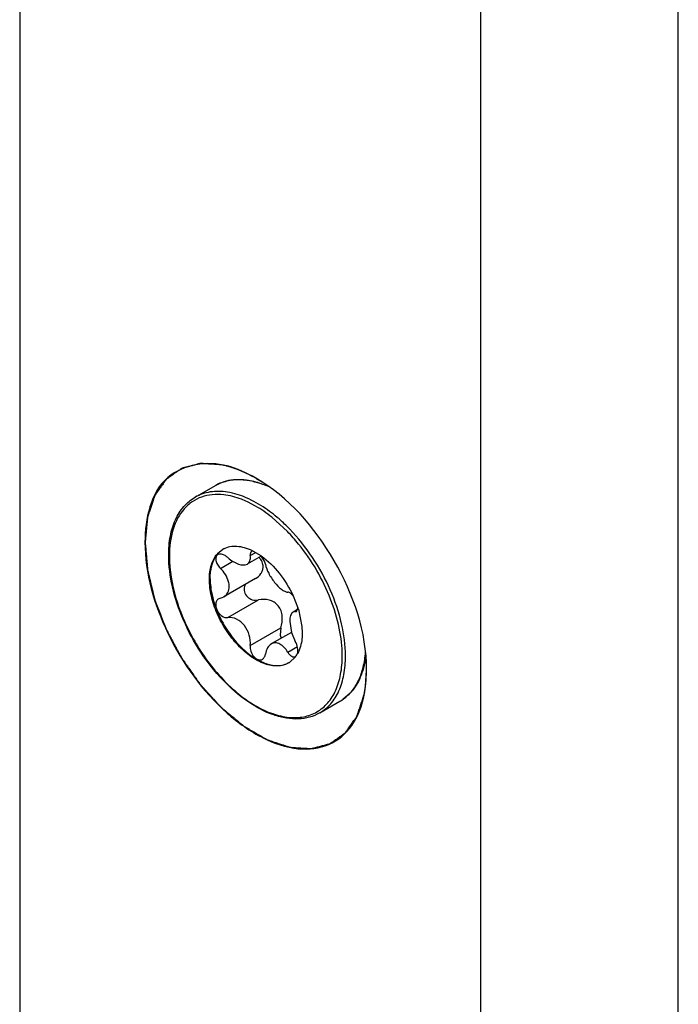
# Model space of a CAD drawing. Header units: inches. Extents: x 0 to 34, y 0 to 22.
# Tile 8 of 127: x 5.41 to 5.549, y 6.296 to 6.504. Entities that reach past the tile are written whole.
import ezdxf

# ---------------------------------------------------------------- set-up
doc = ezdxf.new("R2010")
doc.units = ezdxf.units.IN
doc.header["$LTSCALE"] = 1.87
doc.header["$MEASUREMENT"] = 0
doc.layers.get('0').update_dxf_attribs({"linetype": 'CONTINUOUS'})
doc.layers.add('02___PRT_ALL_AXES', color=7, linetype='CONTINUOUS')
doc.layers.add('COSMETIC', color=7, linetype='CONTINUOUS')

msp = doc.modelspace()

# ---------------------------------------------------------------- linework, layer by layer
at = {"color": 7, "linetype": 'CONTINUOUS'}
for p, q in [((5.5488008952, 5.9802454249), (5.5488008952, 7.5898812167)), ((5.5070426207, 5.9974003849), (5.5070426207, 7.5727262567)), ((5.4096066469, 7.5075755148), (5.4096066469, 6.175067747)), ((5.4594649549, 6.4012853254), (5.4577391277, 6.4021827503)), ((5.4662111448, 6.3959188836), (5.4628976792, 6.3989370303)), ((5.4514438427, 6.3912788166), (5.452568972, 6.392184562)), ((5.4514829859, 6.3912266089), (5.4525439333, 6.3921633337)), ((5.4583348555, 6.3908313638), (5.459493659, 6.3915004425)), ((5.4589553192, 6.3917942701), (5.4586265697, 6.3917134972)), ((5.458955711, 6.3917975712), (5.4605695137, 6.3908172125)), ((5.4520133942, 6.3881337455), (5.4546197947, 6.3896386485)), ((5.4606381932, 6.390733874), (5.4577158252, 6.3890465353)), ((5.4594299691, 6.3859792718), (5.4527207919, 6.3821054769)), ((5.4520133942, 6.3818387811), (5.4516587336, 6.3817048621)), ((5.4520133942, 6.3818387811), (5.4527217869, 6.3821060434)), ((5.4536134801, 6.377714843), (5.4600742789, 6.3814452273)), ((5.4593544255, 6.3813826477), (5.4600742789, 6.3814452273)), ((5.4674168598, 6.382306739), (5.4684075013, 6.3798010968)), ((5.468347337, 6.379411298), (5.4673940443, 6.3788608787)), ((5.4678564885, 6.3789861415), (5.4673948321, 6.3788613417)), ((5.4678564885, 6.3789861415), (5.4682583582, 6.379218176)), ((5.4678564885, 6.3789861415), (5.4680867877, 6.3790482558)), ((5.4680867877, 6.3790482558), (5.4683484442, 6.3794098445)), ((5.4683484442, 6.3794098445), (5.4684073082, 6.3797999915)), ((5.4685035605, 6.3794992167), (5.4692525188, 6.3758751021)), ((5.4666828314, 6.3769191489), (5.4670484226, 6.3746048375)), ((5.4583348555, 6.3718412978), (5.4647956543, 6.3755716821)), ((5.4647956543, 6.3755716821), (5.4646758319, 6.3739926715)), ((5.4692525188, 6.3758751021), (5.4693209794, 6.374499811)), ((5.467049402, 6.3746048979), (5.4627885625, 6.3721447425)), ((5.4646758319, 6.3739926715), (5.4648698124, 6.373346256)), ((5.4670484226, 6.3746048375), (5.4678564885, 6.3726911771)), ((5.4662564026, 6.370414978), (5.4682942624, 6.3715916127)), ((5.4678681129, 6.3694055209), (5.4666184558, 6.3682513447)), ((5.4794212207, 6.3617220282), (5.4778663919, 6.3603923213)), ((5.4730207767, 6.3575657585), (5.4730389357, 6.3575762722))]:
    msp.add_line(p, q, dxfattribs=at)
for centre, radius, start, end in [((5.4553960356, 6.3979548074), 0.008867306, 110.8249380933, 119.9727051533), ((5.4463199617, 6.3784841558), 0.0263188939, 55.5947111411, 60.0363268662), ((5.4443222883, 6.3756017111), 0.0298258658, 51.4794937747, 55.5572563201), ((5.4395098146, 6.3701114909), 0.037824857, 44.0717554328, 45.8461653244), ((5.437297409, 6.3679864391), 0.0402023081, 38.9447398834, 44.0110458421), ((5.4548826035, 6.3881769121), 0.0046275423, 117.5193127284, 119.9980032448), ((5.4535902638, 6.3813274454), 0.0117648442, 62.8669938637, 64.1080828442), ((5.4552172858, 6.3878101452), 0.0051254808, 137.4097699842, 139.1228699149), ((5.4554906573, 6.3878250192), 0.0052566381, 139.6764146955, 141.2350952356), ((5.4517433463, 6.3782640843), 0.0153454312, 54.4637002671, 54.8887549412), ((5.4571021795, 6.3877607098), 0.0046201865, 40.0586535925, 41.3650885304), ((5.4483432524, 6.3732503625), 0.0211065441, 17.2212547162, 18.0812333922), ((5.4635575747, 6.3727181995), 0.0054364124, 322.4574720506, 323.5472499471), ((5.4675666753, 6.370097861), 0.0006862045, 300.0203663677, 305.3761339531), ((5.4635056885, 6.3727566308), 0.0055009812, 323.5463805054, 324.1747677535), ((5.4632315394, 6.3729462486), 0.0058342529, 324.2407653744, 330.9648566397), ((5.464130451, 6.3721589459), 0.0046324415, 299.9989432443, 302.4852747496), ((5.4727363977, 6.36793015), 0.0091178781, 300.005202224, 304.2378940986), ((5.4728972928, 6.3676512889), 0.0087959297, 300.0062221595, 304.7989685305), ((5.4728648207, 6.367698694), 0.0088533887, 304.7964492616, 305.5668113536), ((5.4720805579, 6.368639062), 0.0100861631, 316.7018886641, 320.6798711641)]:
    msp.add_arc(centre, radius, start, end, dxfattribs=at)
for points, knots in [([(5.4509660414, 6.405636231), (5.4517229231, 6.406073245), (5.4534110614, 6.4067425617), (5.4561977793, 6.4070236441), (5.4591643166, 6.4066149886), (5.4611210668, 6.4059367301), (5.4621058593, 6.4055074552)], [0, 0, 0, 0, 0.227264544, 0.4647477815, 0.720650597, 1, 1, 1, 1]), ([(5.4610054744, 6.4058314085), (5.4595233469, 6.4063957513), (5.4565875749, 6.407126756), (5.4535399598, 6.4067362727), (5.4522435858, 6.4062428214)], [0, 0, 0, 0, 0.5334373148, 1, 1, 1, 1]), ([(5.4615704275, 6.4007819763), (5.460286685, 6.4016602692), (5.4577217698, 6.4031264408), (5.4537225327, 6.4043885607), (5.4499435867, 6.4045009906), (5.4476630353, 6.4037290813), (5.4466907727, 6.4031677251)], [0, 0, 0, 0, 0.2947732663, 0.5560384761, 0.7872391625, 1, 1, 1, 1]), ([(5.4410943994, 6.3909151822), (5.4410943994, 6.3922587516), (5.4412993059, 6.3948216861), (5.4423471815, 6.3983560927), (5.4441211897, 6.4012469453), (5.4457938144, 6.402649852), (5.4466907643, 6.4031677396)], [0, 0, 0, 0, 0.2865037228, 0.5446390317, 0.7791412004, 1, 1, 1, 1]), ([(5.452724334, 6.4036692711), (5.4519160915, 6.4037627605), (5.4503257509, 6.4037961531), (5.4480373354, 6.4033103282), (5.4460014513, 6.4022879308), (5.4436454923, 6.4001940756), (5.4416387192, 6.396225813), (5.4412385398, 6.3926396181), (5.4412385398, 6.3907142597)], [0, 0, 0, 0, 0.1229001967, 0.2381798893, 0.3499754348, 0.4631168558, 0.709171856, 1, 1, 1, 1]), ([(5.4577391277, 6.4021827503), (5.4573179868, 6.4023786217), (5.4557104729, 6.4030624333), (5.4539988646, 6.4035218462), (5.452724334, 6.4036692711)], [0, 0, 0, 0, 0.2657881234, 1, 1, 1, 1]), ([(5.4658581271, 6.3972497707), (5.4655147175, 6.397583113), (5.464160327, 6.3988476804), (5.4627047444, 6.4000059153), (5.4615704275, 6.4007819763)], [0, 0, 0, 0, 0.2582809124, 1, 1, 1, 1]), ([(5.4784730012, 6.3696173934), (5.4784730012, 6.3719011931), (5.477824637, 6.3767052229), (5.4754110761, 6.3837498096), (5.4716989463, 6.3905151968), (5.4684632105, 6.3945853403), (5.4666858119, 6.3964208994)], [0, 0, 0, 0, 0.2291739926, 0.4815376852, 0.7436038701, 1, 1, 1, 1]), ([(5.4527444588, 6.3922808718), (5.4531519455, 6.3924931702), (5.4540630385, 6.3928043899), (5.4555569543, 6.3928794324), (5.4571501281, 6.3925826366), (5.4581987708, 6.3921680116), (5.4587276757, 6.3919113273)], [0, 0, 0, 0, 0.2221678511, 0.4579091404, 0.7157341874, 1, 1, 1, 1]), ([(5.4586265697, 6.3917134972), (5.4585039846, 6.3916426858), (5.4583001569, 6.3913487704), (5.4583098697, 6.3910120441), (5.4583348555, 6.3908313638)], [0, 0, 0, 0, 0.4369809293, 1, 1, 1, 1]), ([(5.47777703, 6.3696173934), (5.47777703, 6.3715771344), (5.4772896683, 6.375687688), (5.4754306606, 6.3817891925), (5.4725260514, 6.3877859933), (5.4699770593, 6.3915102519), (5.468564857, 6.3932564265)], [0, 0, 0, 0, 0.2279210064, 0.4775296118, 0.7388144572, 1, 1, 1, 1]), ([(5.4730207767, 6.3575657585), (5.4723520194, 6.3571796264), (5.4708828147, 6.3565672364), (5.4684664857, 6.3562070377), (5.4658883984, 6.3563887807), (5.4621765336, 6.3573644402), (5.4574559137, 6.3599282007), (5.4522568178, 6.3645163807), (5.4476710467, 6.3703725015), (5.4440635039, 6.3770298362), (5.4417211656, 6.3839505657), (5.4410943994, 6.3886683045), (5.4410943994, 6.3909151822)], [0, 0, 0, 0, 0.0441174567, 0.089801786, 0.1383741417, 0.1907485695, 0.3080461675, 0.4411052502, 0.5845613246, 0.730792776, 0.8716354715, 1, 1, 1, 1]), ([(5.4412385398, 6.3907142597), (5.4412385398, 6.3877209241), (5.4423619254, 6.3814053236), (5.4462716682, 6.3725360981), (5.4511593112, 6.3658559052), (5.4557862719, 6.3615252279), (5.4593318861, 6.3590393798), (5.4628971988, 6.3573426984), (5.4663648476, 6.3565057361), (5.4696196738, 6.3565889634), (5.4725163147, 6.357640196), (5.4748735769, 6.3596241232), (5.476571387, 6.3624009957), (5.4775792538, 6.3658198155), (5.47777703, 6.3683084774), (5.47777703, 6.3696173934)], [0, 0, 0, 0, 0.1381382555, 0.2912124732, 0.4443458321, 0.5162777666, 0.5829431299, 0.6433920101, 0.6974667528, 0.746102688, 0.7915212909, 0.8369337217, 0.8855513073, 0.9395953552, 1, 1, 1, 1]), ([(5.4496945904, 6.385831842), (5.4496945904, 6.3868547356), (5.4499048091, 6.3887597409), (5.4507745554, 6.3905091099), (5.4513418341, 6.3911644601)], [0, 0, 0, 0, 0.541310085, 1, 1, 1, 1]), ([(5.4498685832, 6.3859323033), (5.4498685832, 6.3864459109), (5.4499704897, 6.3882538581), (5.4505747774, 6.3900988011), (5.4513919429, 6.3911163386)], [0, 0, 0, 0, 0.2824110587, 1, 1, 1, 1]), ([(5.4514819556, 6.3910452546), (5.4513929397, 6.3909938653), (5.4512290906, 6.3908522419), (5.4510143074, 6.390431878), (5.4510239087, 6.3897307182), (5.4513674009, 6.3888883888), (5.4517712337, 6.3883698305), (5.4520133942, 6.3881337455)], [0, 0, 0, 0, 0.0926230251, 0.1895885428, 0.4168239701, 0.6952374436, 1, 1, 1, 1]), ([(5.4536134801, 6.3904099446), (5.4534401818, 6.3905676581), (5.4528594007, 6.3910227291), (5.4519390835, 6.3913091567), (5.4514819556, 6.3910452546)], [0, 0, 0, 0, 0.3074438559, 1, 1, 1, 1]), ([(5.4536134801, 6.3904099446), (5.4539592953, 6.3900952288), (5.4546793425, 6.3895514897), (5.4560021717, 6.38889764), (5.4571873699, 6.3887414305), (5.4577187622, 6.389048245)], [0, 0, 0, 0, 0.3112525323, 0.5915453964, 1, 1, 1, 1]), ([(5.4577187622, 6.389048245), (5.457845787, 6.3891215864), (5.4580795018, 6.3893215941), (5.458298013, 6.3897482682), (5.4583839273, 6.3902669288), (5.4583617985, 6.3906365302), (5.4583348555, 6.3908313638)], [0, 0, 0, 0, 0.2200651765, 0.4483069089, 0.7049025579, 1, 1, 1, 1]), ([(5.4610486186, 6.3884449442), (5.4610486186, 6.3888050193), (5.460869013, 6.38955569), (5.4604425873, 6.3901821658), (5.4601910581, 6.3904755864)], [0, 0, 0, 0, 0.4823189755, 1, 1, 1, 1]), ([(5.4615350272, 6.3889836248), (5.4614783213, 6.3892866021), (5.4612350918, 6.3899117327), (5.4608650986, 6.3904645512), (5.4606384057, 6.39073413)], [0, 0, 0, 0, 0.4667001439, 1, 1, 1, 1]), ([(5.4606623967, 6.3907513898), (5.462088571, 6.389732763), (5.4647005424, 6.3871334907), (5.4666237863, 6.3840115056), (5.4674168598, 6.382306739)], [0, 0, 0, 0, 0.4824349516, 1, 1, 1, 1]), ([(5.4538847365, 6.3843086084), (5.4538847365, 6.3846387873), (5.4536711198, 6.3860793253), (5.4528089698, 6.3873581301), (5.4520133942, 6.3881337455)], [0, 0, 0, 0, 0.22908907, 1, 1, 1, 1]), ([(5.4594315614, 6.385980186), (5.4598822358, 6.3862404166), (5.4604957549, 6.3867657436), (5.4609658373, 6.3876878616), (5.4610486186, 6.3881945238), (5.4610486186, 6.3884449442)], [0, 0, 0, 0, 0.5085562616, 0.7552840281, 1, 1, 1, 1]), ([(5.4615350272, 6.3889836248), (5.4616589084, 6.3883217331), (5.4622081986, 6.3869652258), (5.463383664, 6.38519112), (5.4645788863, 6.3839201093), (5.465569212, 6.3832820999), (5.4660420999, 6.3831278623), (5.4662564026, 6.3831100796)], [0, 0, 0, 0, 0.2578740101, 0.5508009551, 0.8139736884, 0.9176503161, 1, 1, 1, 1]), ([(5.4664465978, 6.3681470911), (5.4661044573, 6.3679495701), (5.4653502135, 6.3676362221), (5.4636311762, 6.3673844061), (5.4612043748, 6.3678584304), (5.4583456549, 6.3694267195), (5.4555977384, 6.3718574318), (5.4531738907, 6.3749615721), (5.4512648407, 6.3784895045), (5.4500264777, 6.3821516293), (5.4496945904, 6.3846457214), (5.4496945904, 6.385831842)], [0, 0, 0, 0, 0.0428776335, 0.0875263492, 0.1869349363, 0.3042535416, 0.4379850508, 0.5823956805, 0.7296147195, 0.8712659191, 1, 1, 1, 1]), ([(5.4498685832, 6.3859323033), (5.4498685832, 6.3847615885), (5.450191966, 6.3823005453), (5.4514016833, 6.378682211), (5.4532693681, 6.3751876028), (5.4556469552, 6.3720975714), (5.4583482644, 6.3696531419), (5.4611760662, 6.3680465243), (5.4639525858, 6.3674089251), (5.4657064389, 6.3677729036), (5.4664159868, 6.3681362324)], [0, 0, 0, 0, 0.12820519, 0.2692014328, 0.4158779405, 0.5600947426, 0.6941446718, 0.8122878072, 0.9127027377, 1, 1, 1, 1]), ([(5.4527217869, 6.3821060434), (5.4530776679, 6.3823115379), (5.4537083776, 6.3829739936), (5.4538847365, 6.3838587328), (5.4538847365, 6.3843086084)], [0, 0, 0, 0, 0.4773900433, 1, 1, 1, 1]), ([(5.4573610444, 6.3847854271), (5.4571544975, 6.3844863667), (5.4569176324, 6.3837087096), (5.4572763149, 6.3825356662), (5.4581606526, 6.3816607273), (5.4589610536, 6.3814076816), (5.4593544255, 6.3813826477)], [0, 0, 0, 0, 0.2326253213, 0.485522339, 0.7477165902, 1, 1, 1, 1]), ([(5.4674139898, 6.3823066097), (5.4672381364, 6.3825210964), (5.466902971, 6.3828615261), (5.4664558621, 6.3830935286), (5.4662564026, 6.3831100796)], [0, 0, 0, 0, 0.5808531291, 1, 1, 1, 1]), ([(5.4516587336, 6.3817048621), (5.4514951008, 6.3816104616), (5.4512009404, 6.3813161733), (5.4510069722, 6.3806950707), (5.4510462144, 6.3799809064), (5.4512994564, 6.3792498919), (5.4517386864, 6.3785823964), (5.4524455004, 6.3779216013), (5.4531779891, 6.377656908), (5.4536134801, 6.377714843)], [0, 0, 0, 0, 0.1015107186, 0.2129156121, 0.3398939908, 0.479713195, 0.6242636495, 0.7639278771, 1, 1, 1, 1]), ([(5.4647956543, 6.3755716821), (5.4650495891, 6.3763330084), (5.4652236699, 6.3775736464), (5.4648951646, 6.3791648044), (5.4643077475, 6.3802365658), (5.4634038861, 6.3810306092), (5.4619848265, 6.3816272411), (5.4607959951, 6.3816207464), (5.4600742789, 6.3814452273)], [0, 0, 0, 0, 0.256402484, 0.3861001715, 0.5141026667, 0.6396334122, 0.7627045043, 1, 1, 1, 1]), ([(5.4583348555, 6.3718412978), (5.4584168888, 6.3725667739), (5.4582551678, 6.3740970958), (5.4572372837, 6.3761123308), (5.4555953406, 6.3775024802), (5.4542188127, 6.3777953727), (5.4536134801, 6.377714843)], [0, 0, 0, 0, 0.2591282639, 0.5305177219, 0.7832613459, 1, 1, 1, 1]), ([(5.4673948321, 6.3788613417), (5.4671411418, 6.3787148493), (5.4668571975, 6.3782601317), (5.4667083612, 6.3775682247), (5.4666828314, 6.3771460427), (5.4666828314, 6.3769191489)], [0, 0, 0, 0, 0.4111133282, 0.681585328, 1, 1, 1, 1]), ([(5.4683310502, 6.3701163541), (5.4684443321, 6.3705144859), (5.4684009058, 6.3714374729), (5.4680902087, 6.3722795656), (5.4678564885, 6.3726911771)], [0, 0, 0, 0, 0.466524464, 1, 1, 1, 1]), ([(5.4693209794, 6.374499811), (5.4693209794, 6.374084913), (5.4692505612, 6.3725826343), (5.468863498, 6.3710686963), (5.4683325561, 6.3701146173)], [0, 0, 0, 0, 0.2753574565, 1, 1, 1, 1]), ([(5.4583348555, 6.3718412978), (5.4582878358, 6.3714254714), (5.4584063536, 6.3705562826), (5.4589202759, 6.3696147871), (5.4595123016, 6.3690629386), (5.459985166, 6.3688129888), (5.4604671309, 6.3687435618), (5.4607650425, 6.3688352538), (5.4608904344, 6.3689076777)], [0, 0, 0, 0, 0.2752058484, 0.5582510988, 0.6876555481, 0.8028812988, 0.9047710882, 1, 1, 1, 1]), ([(5.4627918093, 6.3721466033), (5.4624559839, 6.3719527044), (5.4618610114, 6.3712826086), (5.4616091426, 6.3704508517), (5.4615350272, 6.3699935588)], [0, 0, 0, 0, 0.4556559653, 1, 1, 1, 1]), ([(5.4662564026, 6.370414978), (5.4660297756, 6.3707850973), (5.4655430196, 6.3714392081), (5.4646574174, 6.3721603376), (5.4636772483, 6.3724630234), (5.4630483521, 6.372294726), (5.4627918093, 6.3721466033)], [0, 0, 0, 0, 0.3051976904, 0.5684830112, 0.7916778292, 1, 1, 1, 1]), ([(5.4608904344, 6.3689076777), (5.4610627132, 6.3690071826), (5.4613695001, 6.3693415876), (5.4614978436, 6.3697641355), (5.4615350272, 6.3699935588)], [0, 0, 0, 0, 0.4612085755, 1, 1, 1, 1]), ([(5.4662564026, 6.370414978), (5.4663698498, 6.3702297), (5.4666125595, 6.369903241), (5.4670442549, 6.3695446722), (5.4674990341, 6.3693761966), (5.4677960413, 6.3694379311), (5.4679099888, 6.3695037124)], [0, 0, 0, 0, 0.3163941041, 0.5871114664, 0.8083851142, 1, 1, 1, 1]), ([(5.4730389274, 6.3575762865), (5.4739049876, 6.3580790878), (5.475525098, 6.3594464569), (5.4772475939, 6.3622730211), (5.4782722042, 6.3657531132), (5.4784730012, 6.3682855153), (5.4784730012, 6.3696173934)], [0, 0, 0, 0, 0.2178240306, 0.4510588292, 0.7103002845, 1, 1, 1, 1]), ([(5.4780144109, 6.3604970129), (5.4786962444, 6.3609845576), (5.4799633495, 6.3621997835), (5.4813780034, 6.3645322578), (5.4823215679, 6.3673296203), (5.4826145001, 6.3693603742), (5.4826903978, 6.3704256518)], [0, 0, 0, 0, 0.2222707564, 0.4587737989, 0.716801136, 1, 1, 1, 1]), ([(5.4827455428, 6.3696733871), (5.482581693, 6.3682672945), (5.481999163, 6.3656224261), (5.4806845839, 6.3632256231), (5.4798833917, 6.3622479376)], [0, 0, 0, 0, 0.5282826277, 1, 1, 1, 1])]:
    msp.add_open_spline(points, degree=3, knots=knots, dxfattribs=at)
msp.add_open_spline([(5.4826903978, 6.3704256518), (5.4826910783, 6.3704352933), (5.4826917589, 6.3704449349), (5.4826924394, 6.3704545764)], degree=3, dxfattribs=at)
at = {"layer": '02___PRT_ALL_AXES', "color": 7, "linetype": 'CONTINUOUS'}
for p, q in [((5.4466907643, 6.4031677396), (5.4509660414, 6.405636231)), ((5.4827130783, 6.3631406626), (5.4829272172, 6.3666437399)), ((5.4730207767, 6.3575657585), (5.4772960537, 6.3600342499))]:
    msp.add_line(p, q, dxfattribs=at)
for points, knots in [([(5.4534295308, 6.4097890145), (5.44932672, 6.4108866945), (5.4382694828, 6.4092225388), (5.4360883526, 6.3985191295), (5.4360883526, 6.3936879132)], [0, 0, 0, 0, 0.4678297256, 1, 1, 1, 1]), ([(5.4829272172, 6.3666437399), (5.4829272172, 6.3746707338), (5.4774417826, 6.3905206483), (5.4664573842, 6.4031955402), (5.4595055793, 6.4072086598)], [0, 0, 0, 0, 0.4999998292, 1, 1, 1, 1]), ([(5.4360883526, 6.3936879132), (5.4360883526, 6.3870665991), (5.4400655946, 6.3735141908), (5.4500257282, 6.3596292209), (5.46041296, 6.3521541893), (5.4679787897, 6.3495184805), (5.4751320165, 6.3502677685), (5.4785942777, 6.3532309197), (5.4797985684, 6.354947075)], [0, 0, 0, 0, 0.2808550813, 0.5781005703, 0.7086171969, 0.8185556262, 0.9110711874, 1, 1, 1, 1])]:
    msp.add_open_spline(points, degree=3, knots=knots, dxfattribs=at)
for points in [[(5.4595055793, 6.4072086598), (5.4575999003, 6.4083087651), (5.4555551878, 6.4092203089), (5.4534295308, 6.4097890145)], [(5.4797985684, 6.354947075), (5.4814637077, 6.3573199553), (5.4823490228, 6.3602647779), (5.4827130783, 6.3631406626)]]:
    msp.add_open_spline(points, degree=3, dxfattribs=at)
at = {"layer": 'COSMETIC', "color": 7, "linetype": 'CONTINUOUS'}
for p, q in [((5.4609761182, 6.4062661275), (5.4602330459, 6.4067354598)), ((5.4620316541, 6.405552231), (5.4609761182, 6.4062661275)), ((5.4827513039, 6.3697071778), (5.4827309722, 6.3699244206)), ((5.4828827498, 6.3674457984), (5.4827513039, 6.3697071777)), ((5.4828924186, 6.3666638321), (5.4828827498, 6.3674457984)), ((5.4828924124, 6.3666441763), (5.4828924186, 6.3666638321))]:
    msp.add_line(p, q, dxfattribs=at)
for points, knots in [([(5.4522815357, 6.4100180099), (5.4520024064, 6.4100356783), (5.451444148, 6.4100710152), (5.4506067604, 6.4101240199), (5.4499089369, 6.4101681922), (5.4493506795, 6.4102035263), (5.4489319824, 6.4102300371), (5.4485830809, 6.4102520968), (5.4483039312, 6.4102698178), (5.4481295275, 6.4102807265), (5.4479898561, 6.4102898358), (5.4479029, 6.4102946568), (5.4478413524, 6.4102997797), (5.4478072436, 6.4102999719), (5.4477771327, 6.4102898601), (5.4477381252, 6.4102807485), (5.4476764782, 6.4102641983), (5.4475991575, 6.4102441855), (5.4474755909, 6.4102117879), (5.4473210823, 6.4101714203), (5.4471356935, 6.4101229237), (5.446888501, 6.410058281), (5.4464559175, 6.4099451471), (5.4458379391, 6.4097835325), (5.4452199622, 6.4096219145), (5.4447873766, 6.4095087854), (5.4445401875, 6.4094441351), (5.4443547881, 6.4093956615), (5.4442003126, 6.4093552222), (5.4440766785, 6.4093229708), (5.4439995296, 6.4093025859), (5.44393753, 6.4092867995), (5.4438994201, 6.4092757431), (5.4438674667, 6.4092696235), (5.4438408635, 6.4092535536), (5.4437967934, 6.4092208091), (5.4437325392, 6.4091764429), (5.4436304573, 6.4091041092), (5.4435026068, 6.4090141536), (5.4432981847, 6.4088699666), (5.4430426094, 6.4086898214), (5.4427359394, 6.4084736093), (5.442429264, 6.4082574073), (5.4421225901, 6.4080412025), (5.4418159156, 6.4078249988), (5.4415092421, 6.4076087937), (5.4412536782, 6.4074286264), (5.4410492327, 6.4072844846), (5.4409214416, 6.407194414), (5.4408192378, 6.4071223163), (5.4407425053, 6.4070683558), (5.4406788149, 6.4070230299), (5.4406337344, 6.406992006), (5.4406087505, 6.4069731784), (5.4405878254, 6.4069621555), (5.4405752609, 6.4069392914), (5.4405555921, 6.4069129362), (5.4405225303, 6.4068648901), (5.4404745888, 6.4067972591), (5.440417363, 6.4067156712), (5.4403409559, 6.4066070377), (5.4402454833, 6.4064711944), (5.4400927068, 6.4062538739), (5.4399017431, 6.4059822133), (5.4396725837, 6.4056562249), (5.4394434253, 6.4053302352), (5.4392142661, 6.4050042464), (5.4389851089, 6.4046782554), (5.4387559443, 6.4043522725), (5.438564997, 6.4040805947), (5.4384121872, 6.4038633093), (5.4383167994, 6.4037273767), (5.4382402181, 6.4036189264), (5.4381929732, 6.4035504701), (5.4381586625, 6.4035039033), (5.4381409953, 6.4034751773), (5.4381306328, 6.4034384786), (5.4381151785, 6.4033953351), (5.4380918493, 6.4033247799), (5.4380622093, 6.4032371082), (5.4380150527, 6.4030965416), (5.4379560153, 6.4029209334), (5.4378852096, 6.4027101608), (5.4377907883, 6.4024291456), (5.4376255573, 6.4019373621), (5.4373895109, 6.401234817), (5.4371534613, 6.4005322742), (5.4369882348, 6.4000404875), (5.4368938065, 6.3997594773), (5.4368230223, 6.3995486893), (5.4367520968, 6.3993380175), (5.4366992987, 6.3991796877), (5.436663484, 6.3990746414), (5.4366494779, 6.3990301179), (5.4366361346, 6.3989962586), (5.4366306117, 6.3989559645), (5.4366245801, 6.3988824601), (5.4366140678, 6.3987790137), (5.4365983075, 6.3986126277), (5.4365782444, 6.3984049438), (5.4365463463, 6.3980724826), (5.436506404, 6.3976569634), (5.436458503, 6.3971583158), (5.4363946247, 6.396493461), (5.4363147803, 6.3956623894), (5.4362189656, 6.3946651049), (5.4361550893, 6.3940002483), (5.4361231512, 6.39366782)], [0, 0, 0, 0, 0.03125, 0.0625, 0.09375, 0.109375, 0.125, 0.140625, 0.1484375, 0.15625, 0.16015625, 0.1640625, 0.166015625, 0.1669921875, 0.16796875, 0.169921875, 0.171875, 0.17578125, 0.1796875, 0.1875, 0.1953125, 0.203125, 0.21875, 0.25, 0.28125, 0.296875, 0.3046875, 0.3125, 0.3203125, 0.32421875, 0.328125, 0.330078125, 0.33203125, 0.3330078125, 0.333984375, 0.3359375, 0.33984375, 0.34375, 0.3515625, 0.359375, 0.375, 0.390625, 0.40625, 0.421875, 0.4375, 0.453125, 0.46875, 0.4765625, 0.484375, 0.48828125, 0.4921875, 0.49609375, 0.498046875, 0.4990234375, 0.5, 0.5009765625, 0.501953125, 0.50390625, 0.5078125, 0.51171875, 0.515625, 0.5234375, 0.53125, 0.546875, 0.5625, 0.578125, 0.59375, 0.609375, 0.625, 0.640625, 0.6484375, 0.65625, 0.66015625, 0.6640625, 0.666015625, 0.6669921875, 0.66796875, 0.669921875, 0.671875, 0.67578125, 0.6796875, 0.6875, 0.6953125, 0.703125, 0.71875, 0.75, 0.78125, 0.796875, 0.8046875, 0.8125, 0.8203125, 0.828125, 0.830078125, 0.83203125, 0.8330078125, 0.833984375, 0.8359375, 0.83984375, 0.84375, 0.8515625, 0.859375, 0.875, 0.890625, 0.90625, 0.9375, 0.96875, 1, 1, 1, 1]), ([(5.4602330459, 6.4067354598), (5.4600698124, 6.406830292), (5.459743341, 6.4070201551), (5.4593352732, 6.4072564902), (5.4590495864, 6.407423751), (5.4588863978, 6.407516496), (5.4587234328, 6.40759857), (5.4585196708, 6.4077048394), (5.4582750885, 6.4078307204), (5.4580308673, 6.4079572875), (5.4578262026, 6.4080618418), (5.457665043, 6.408147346), (5.4574945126, 6.4082261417), (5.4572781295, 6.408322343), (5.4570198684, 6.4084387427), (5.4567611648, 6.4085549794), (5.4565458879, 6.4086515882), (5.4563947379, 6.4087198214), (5.4563090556, 6.4087578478), (5.4562428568, 6.4087890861), (5.4561840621, 6.4088099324), (5.4561030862, 6.408841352), (5.4559625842, 6.40889465), (5.4557612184, 6.4089716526), (5.455519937, 6.4090637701), (5.4552782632, 6.4091556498), (5.4550778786, 6.4092332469), (5.4549153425, 6.4092929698), (5.4547447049, 6.4093440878), (5.4545341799, 6.4094109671), (5.4542803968, 6.4094898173), (5.4540267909, 6.4095695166), (5.4538158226, 6.4096342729), (5.4536460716, 6.409689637), (5.4535214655, 6.4097214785), (5.4533976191, 6.4097506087), (5.4531495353, 6.4098102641), (5.4527775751, 6.4098991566), (5.4524468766, 6.4099784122), (5.4522815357, 6.4100180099)], [0, 0, 0, 0, 0.0625, 0.125, 0.15625, 0.171875, 0.1875, 0.21875, 0.25, 0.28125, 0.3125, 0.328125, 0.34375, 0.375, 0.40625, 0.4375, 0.46875, 0.484375, 0.4921875, 0.5, 0.5078125, 0.515625, 0.53125, 0.5625, 0.59375, 0.625, 0.65625, 0.671875, 0.6875, 0.71875, 0.75, 0.78125, 0.8125, 0.828125, 0.84375, 0.859375, 0.875, 0.9375, 1, 1, 1, 1]), ([(5.4361231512, 6.393667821), (5.4361604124, 6.3932369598), (5.4362349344, 6.3923752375), (5.4363280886, 6.3912980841), (5.4364026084, 6.3904363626), (5.4364585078, 6.3897900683), (5.4365050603, 6.3892514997), (5.4365423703, 6.3888206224), (5.4365701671, 6.388497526), (5.4365939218, 6.3882280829), (5.4366116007, 6.3880129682), (5.4366256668, 6.3878775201), (5.4366300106, 6.3877714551), (5.4366521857, 6.3876856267), (5.4366724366, 6.387600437), (5.4367139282, 6.3874297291), (5.4367757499, 6.3871738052), (5.4368584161, 6.3868324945), (5.4369685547, 6.3863774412), (5.4371062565, 6.3858086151), (5.4372714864, 6.3851260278), (5.43743672, 6.3844434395), (5.437601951, 6.3837608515), (5.4377396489, 6.3831920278), (5.4378497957, 6.3827369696), (5.4379324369, 6.3823956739), (5.4380012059, 6.3821112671), (5.4380564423, 6.3818837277), (5.4380904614, 6.3817415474), (5.4381188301, 6.3816277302), (5.4381429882, 6.3815141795), (5.4382033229, 6.3813703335), (5.438268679, 6.3811981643), (5.4383582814, 6.3809684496), (5.4384694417, 6.3806813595), (5.438647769, 6.3802219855), (5.4388705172, 6.3796477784), (5.4392270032, 6.3787290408), (5.4395834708, 6.3778103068), (5.439939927, 6.3768915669), (5.4401627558, 6.3763173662), (5.4403409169, 6.3758579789), (5.4404525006, 6.3755709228), (5.4405301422, 6.3753698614), (5.4405696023, 6.3752694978), (5.4405911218, 6.3752118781), (5.4406229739, 6.3751569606), (5.4406592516, 6.3750873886), (5.4407192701, 6.3749765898), (5.4408233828, 6.3747824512), (5.4409725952, 6.3745052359), (5.4412110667, 6.3740616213), (5.4415092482, 6.3735071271), (5.4418670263, 6.3728417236), (5.4422248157, 6.3721763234), (5.4425825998, 6.3715109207), (5.4429403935, 6.3708455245), (5.4432385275, 6.3702910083), (5.4434770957, 6.3698474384), (5.4436260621, 6.3695701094), (5.4437306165, 6.369376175), (5.4437899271, 6.3692650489), (5.4438280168, 6.3691963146), (5.443856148, 6.369139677), (5.4438928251, 6.3690890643), (5.4439555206, 6.3689994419), (5.4440819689, 6.3688209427), (5.4442620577, 6.3685655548), (5.4445505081, 6.3681571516), (5.4449109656, 6.3676465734), (5.4454877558, 6.3668296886), (5.4460645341, 6.366012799), (5.4466413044, 6.3651958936), (5.447001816, 6.3646853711), (5.4472901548, 6.3642768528), (5.4474705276, 6.364021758), (5.4476144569, 6.3638171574), (5.4477234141, 6.3636651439), (5.4478109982, 6.3635338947), (5.4478942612, 6.3634476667), (5.4479752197, 6.3633581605), (5.4480772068, 6.3632474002), (5.4482399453, 6.3630695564), (5.4484435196, 6.3628474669), (5.448687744, 6.3625808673), (5.4490133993, 6.3622254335), (5.4494204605, 6.36178113), (5.4499089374, 6.3612479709), (5.4503974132, 6.3607148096), (5.4508858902, 6.3601816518), (5.4512929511, 6.3597373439), (5.451618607, 6.3593819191), (5.4518628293, 6.359115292), (5.4520460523, 6.358915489), (5.4521681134, 6.3587820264), (5.4522293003, 6.3587157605), (5.4522898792, 6.3586476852), (5.4523786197, 6.3585806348), (5.4524868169, 6.3584887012), (5.4526614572, 6.3583461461), (5.4528792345, 6.358166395), (5.4531407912, 6.3579513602), (5.4534894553, 6.3576644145), (5.4540996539, 6.3571623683), (5.454797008, 6.3565885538), (5.4554943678, 6.3560147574), (5.4559302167, 6.355656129), (5.4562788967, 6.3553692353), (5.4564968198, 6.3551899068), (5.4566711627, 6.3550464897), (5.4568019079, 6.3549388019), (5.4569109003, 6.3548494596), (5.4569871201, 6.3547861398), (5.4570307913, 6.3547511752), (5.457063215, 6.3547215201), (5.457096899, 6.3547049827), (5.4571413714, 6.3546783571), (5.4572194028, 6.3546338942), (5.4573307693, 6.3545692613), (5.4574644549, 6.3544921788), (5.4576426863, 6.3543892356), (5.457865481, 6.3542606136), (5.4582219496, 6.3540547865), (5.4586675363, 6.3537975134), (5.4593804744, 6.3533858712), (5.4600934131, 6.3529742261), (5.4607172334, 6.3526140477), (5.4610737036, 6.3524082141), (5.4613410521, 6.3522538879), (5.461563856, 6.3521251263), (5.4617420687, 6.3520224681), (5.4618423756, 6.3519640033), (5.4619091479, 6.3519261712), (5.4619538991, 6.3518982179), (5.4620081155, 6.3518831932), (5.4620735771, 6.3518605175), (5.4622042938, 6.3518175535), (5.4624876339, 6.3517230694), (5.4629234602, 6.3515786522), (5.4634464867, 6.3514049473), (5.4639695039, 6.3512313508), (5.4644925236, 6.3510577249), (5.4650155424, 6.3508841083), (5.4654513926, 6.3507394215), (5.4658000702, 6.3506236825), (5.4660615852, 6.3505368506), (5.4662794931, 6.3504645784), (5.466453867, 6.350406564), (5.4665627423, 6.3503707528), (5.4666500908, 6.3503410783), (5.4666987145, 6.3503264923), (5.4667319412, 6.3503134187), (5.4667521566, 6.3503126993), (5.4667878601, 6.3503100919), (5.4668590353, 6.3503058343), (5.4669608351, 6.3502992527), (5.4671236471, 6.3502890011), (5.4673271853, 6.3502760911), (5.4676528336, 6.3502554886), (5.4680598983, 6.350229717), (5.4687111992, 6.3501884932), (5.4693625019, 6.3501472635), (5.4699323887, 6.3501111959), (5.4702580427, 6.3500905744), (5.4705022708, 6.3500751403), (5.4707465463, 6.350059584), (5.4709499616, 6.3500470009), (5.4710926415, 6.3500374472), (5.4711635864, 6.3500336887), (5.4712047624, 6.3500299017), (5.4712395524, 6.3500425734), (5.4712852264, 6.3500527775), (5.4713570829, 6.3500722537), (5.4714473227, 6.3500955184), (5.4715554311, 6.3501238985), (5.4716996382, 6.3501615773), (5.4719519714, 6.3502275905), (5.4723124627, 6.3503218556), (5.4727450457, 6.3504349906), (5.4731776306, 6.3505481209), (5.4736102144, 6.3506612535), (5.4740428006, 6.3507743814), (5.4744032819, 6.3508686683), (5.474655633, 6.3509346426), (5.4747998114, 6.3509723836), (5.474908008, 6.3510005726), (5.4749979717, 6.3510244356), (5.4750703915, 6.3510426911), (5.4751146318, 6.3510560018), (5.4751523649, 6.3510622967), (5.475181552, 6.3510844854), (5.475234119, 6.3511205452), (5.4753381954, 6.3511946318), (5.475487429, 6.3512994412), (5.4756662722, 6.3514256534), (5.4758451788, 6.3515517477), (5.4760836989, 6.3517199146), (5.4765011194, 6.3520141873), (5.4769781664, 6.3523505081), (5.4774552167, 6.3526868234), (5.4777533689, 6.3528970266), (5.4779919, 6.3530651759), (5.4781409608, 6.3531702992), (5.4782602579, 6.3532543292), (5.478334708, 6.3533070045), (5.4783870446, 6.3533435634), (5.4784129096, 6.3533622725), (5.478428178, 6.3533722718), (5.478443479, 6.3533980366), (5.4784696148, 6.353432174), (5.4785137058, 6.3534962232), (5.4785696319, 6.353575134), (5.4786586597, 6.3537020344), (5.4787701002, 6.3538604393), (5.4789037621, 6.3540506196), (5.4790820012, 6.3543041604), (5.4793047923, 6.3546210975), (5.4795721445, 6.3550014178), (5.4798394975, 6.3553817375), (5.4801068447, 6.3557620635), (5.4803296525, 6.3560789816), (5.4805078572, 6.3563325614), (5.4806416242, 6.3565226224), (5.4807416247, 6.3566655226), (5.4808087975, 6.3567602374), (5.4808414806, 6.3568085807), (5.4808716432, 6.3568456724), (5.4808837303, 6.3568884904), (5.4809049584, 6.3569493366), (5.4809354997, 6.3570420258), (5.4809769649, 6.3571647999), (5.4810182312, 6.357287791), (5.4810733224, 6.3574517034), (5.4811421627, 6.3576566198), (5.4812523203, 6.3579844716), (5.4813900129, 6.3583942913), (5.4815552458, 6.3588860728), (5.4817755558, 6.3595417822), (5.4820509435, 6.3603614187), (5.4822712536, 6.361017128), (5.4823814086, 6.3613449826)], [0, 0, 0, 0, 0.015625, 0.03125, 0.0390625, 0.046875, 0.0546875, 0.05859375, 0.0625, 0.06640625, 0.068359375, 0.0703125, 0.0712890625, 0.072265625, 0.0732421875, 0.07421875, 0.078125, 0.08203125, 0.0859375, 0.09375, 0.1015625, 0.109375, 0.1171875, 0.125, 0.12890625, 0.1328125, 0.13671875, 0.138671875, 0.140625, 0.1416015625, 0.142578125, 0.14453125, 0.146484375, 0.1484375, 0.15234375, 0.15625, 0.1640625, 0.171875, 0.1875, 0.1953125, 0.203125, 0.20703125, 0.2109375, 0.212890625, 0.2138671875, 0.2143554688, 0.21484375, 0.2158203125, 0.216796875, 0.21875, 0.22265625, 0.2265625, 0.234375, 0.2421875, 0.25, 0.2578125, 0.265625, 0.2734375, 0.27734375, 0.28125, 0.283203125, 0.2841796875, 0.28515625, 0.2856445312, 0.2861328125, 0.287109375, 0.2890625, 0.29296875, 0.296875, 0.3046875, 0.3125, 0.328125, 0.3359375, 0.34375, 0.34765625, 0.3515625, 0.353515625, 0.35546875, 0.357421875, 0.3583984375, 0.359375, 0.361328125, 0.36328125, 0.3671875, 0.37109375, 0.375, 0.3828125, 0.390625, 0.3984375, 0.40625, 0.4140625, 0.41796875, 0.421875, 0.42578125, 0.4267578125, 0.427734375, 0.4287109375, 0.4296875, 0.431640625, 0.43359375, 0.4375, 0.44140625, 0.4453125, 0.453125, 0.46875, 0.4765625, 0.484375, 0.48828125, 0.4921875, 0.494140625, 0.49609375, 0.498046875, 0.4990234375, 0.4995117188, 0.5, 0.5004882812, 0.5009765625, 0.501953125, 0.50390625, 0.505859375, 0.5078125, 0.51171875, 0.515625, 0.5234375, 0.53125, 0.546875, 0.5546875, 0.55859375, 0.5625, 0.56640625, 0.568359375, 0.5703125, 0.5708007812, 0.5712890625, 0.572265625, 0.5732421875, 0.57421875, 0.578125, 0.5859375, 0.59375, 0.6015625, 0.609375, 0.6171875, 0.625, 0.62890625, 0.6328125, 0.63671875, 0.638671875, 0.640625, 0.6416015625, 0.642578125, 0.6428222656, 0.6430664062, 0.6435546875, 0.64453125, 0.646484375, 0.6484375, 0.65234375, 0.65625, 0.6640625, 0.671875, 0.6875, 0.6953125, 0.69921875, 0.703125, 0.70703125, 0.7109375, 0.712890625, 0.7138671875, 0.7143554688, 0.71484375, 0.7158203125, 0.716796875, 0.71875, 0.720703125, 0.72265625, 0.7265625, 0.734375, 0.7421875, 0.75, 0.7578125, 0.765625, 0.7734375, 0.77734375, 0.779296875, 0.78125, 0.783203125, 0.7841796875, 0.78515625, 0.7856445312, 0.7861328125, 0.787109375, 0.7890625, 0.79296875, 0.796875, 0.80078125, 0.8046875, 0.8125, 0.828125, 0.8359375, 0.84375, 0.84765625, 0.8515625, 0.853515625, 0.85546875, 0.8564453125, 0.8569335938, 0.8571777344, 0.857421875, 0.8583984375, 0.859375, 0.861328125, 0.86328125, 0.8671875, 0.87109375, 0.875, 0.8828125, 0.890625, 0.8984375, 0.90625, 0.9140625, 0.91796875, 0.921875, 0.92578125, 0.9267578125, 0.927734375, 0.9287109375, 0.9291992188, 0.9296875, 0.931640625, 0.93359375, 0.935546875, 0.9375, 0.94140625, 0.9453125, 0.953125, 0.9609375, 0.96875, 0.984375, 1, 1, 1, 1]), ([(5.4823814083, 6.3613449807), (5.4823990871, 6.3614388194), (5.4824344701, 6.3616262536), (5.4824785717, 6.3618617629), (5.4825096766, 6.362024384), (5.4825270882, 6.3621207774), (5.4825431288, 6.362230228), (5.4825636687, 6.3623625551), (5.4825961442, 6.3625768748), (5.482629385, 6.3627899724), (5.4826606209, 6.3630047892), (5.4826847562, 6.3632248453), (5.4827112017, 6.3634432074), (5.4827360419, 6.3636627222), (5.4827571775, 6.3638255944), (5.4827690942, 6.3639949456), (5.4827883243, 6.3642184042), (5.4828059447, 6.3644429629), (5.4828258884, 6.3646659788), (5.482838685, 6.3648936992), (5.4828494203, 6.3651229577), (5.4828610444, 6.3653511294), (5.4828678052, 6.3654951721), (5.482874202, 6.3656072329), (5.4828770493, 6.3657308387), (5.482880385, 6.3659525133), (5.4828860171, 6.3662663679), (5.4828902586, 6.366518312), (5.4828924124, 6.3666441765)], [0, 0, 0, 0, 0.0625, 0.125, 0.15625, 0.171875, 0.1875, 0.21875, 0.25, 0.3125, 0.34375, 0.375, 0.4375, 0.46875, 0.5, 0.53125, 0.5625, 0.625, 0.65625, 0.6875, 0.75, 0.78125, 0.8125, 0.828125, 0.84375, 0.875, 0.9375, 1, 1, 1, 1])]:
    msp.add_open_spline(points, degree=3, knots=knots, dxfattribs=at)

doc.saveas('drawing.dxf')
